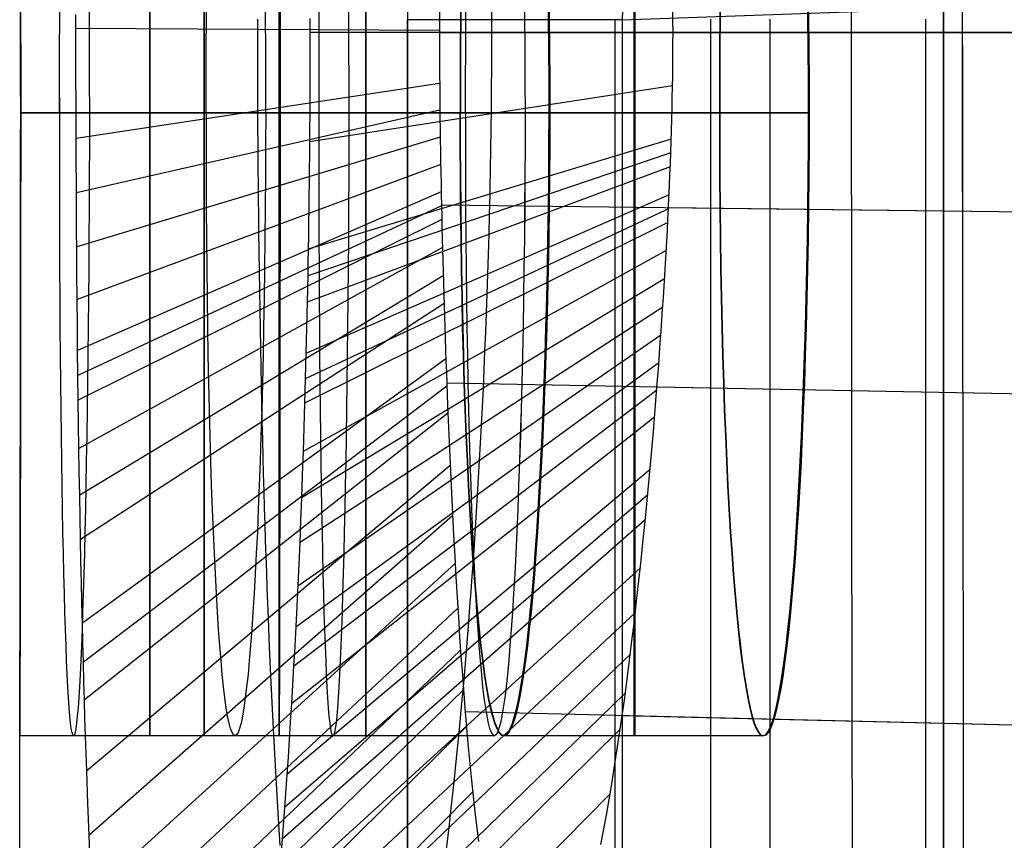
# Model space of a CAD drawing. Extents: x -64 to 57, y 4 to 161.
# Tile 170 of 256: x -64.436 to -63.487, y 146.449 to 147.239. Entities that reach past the tile are written whole.
import ezdxf

# ---------------------------------------------------------------- set-up
doc = ezdxf.new("R2010")
doc.units = 0
doc.layers.add('DEFAULT', color=7, linetype='CONTINUOUS')

msp = doc.modelspace()

# ---------------------------------------------------------------- linework, layer by layer
at = {"layer": 'DEFAULT', "color": 1}
for p, q in [((-64.18629, 146.54979, 48.58748), (-64.18629, 147.74975, 48.58748)), ((-64.03172, 147.24963, 43.77479), (-64.03174, 147.23935, 43.7753)), ((-63.9817, 147.24706, 38.67647), (-63.98168, 147.23712, 38.6762)), ((-63.80671, 147.23765, 38.87091), (-63.80676, 147.24811, 38.87138)), ((-63.5461, 147.23787, 38.86409), (-63.5461, 147.24854, 38.86457)), ((-63.5461, 147.24854, 43.78759), (-63.5461, 147.23787, 43.78808)), ((-64.3821, 147.23109, 44.13761), (-64.38209, 147.24441, 44.13741)), ((-64.20695, 147.23008, 43.95658), (-64.20695, 147.23995, 43.95644)), ((-64.15661, 147.24052, 38.48164), (-64.15661, 147.2272, 38.48151)), ((-64.03174, 147.23935, 43.7753), (-64.03175, 147.22907, 43.77551)), ((-63.98168, 147.23712, 38.6762), (-63.98167, 147.2272, 38.6761)), ((-63.80669, 147.2272, 38.87075), (-63.80671, 147.23765, 38.87091)), ((-63.5461, 147.2272, 38.86393), (-63.5461, 147.23787, 38.86409)), ((-63.5461, 147.23787, 43.78808), (-63.5461, 147.2272, 43.78823)), ((-64.03175, 147.22907, 43.77551), (-64.3821, 147.23109, 44.13761)), ((-64.3821, 147.21778, 44.13756), (-64.3821, 147.23109, 44.13761)), ((-64.20693, 147.22022, 43.95652), (-64.20693, 147.23008, 43.95656)), ((-64.15661, 147.2272, 38.48151), (-64.15663, 147.2139, 38.48163)), ((-63.80669, 147.2272, 38.87075), (-64.15661, 147.2272, 38.48151)), ((-64.03175, 147.22907, 43.77551), (-64.03175, 147.2272, 43.77552)), ((-64.03175, 147.2272, 43.77552), (-63.1742, 147.2272, 43.79797)), ((-64.03175, 147.2272, 43.77552), (-64.03175, 147.21692, 43.77536)), ((-63.1742, 147.2272, 43.79797), (-64.03175, 147.2272, 43.77552)), ((-63.98165, 147.2272, 38.67613), (-63.98166, 147.21732, 38.67622)), ((-63.80671, 147.21674, 38.87091), (-63.80669, 147.2272, 38.87075)), ((-63.1742, 147.2272, 38.85419), (-63.80669, 147.2272, 38.87075)), ((-63.5461, 147.2272, 43.78823), (-63.5461, 147.21654, 43.78808)), ((-63.5461, 147.21654, 38.86409), (-63.5461, 147.2272, 38.86393)), ((-64.38208, 147.20449, 44.13725), (-64.3821, 147.21778, 44.13756)), ((-64.20692, 147.21038, 43.9563), (-64.20693, 147.22022, 43.95652)), ((-64.03175, 147.21692, 43.77536), (-64.03172, 147.20663, 43.7749)), ((-63.98166, 147.21732, 38.67622), (-63.98168, 147.20746, 38.6765)), ((-64.20691, 147.20055, 43.9559), (-64.20692, 147.21038, 43.9563)), ((-64.15663, 147.2139, 38.48163), (-64.15665, 147.20063, 38.48199)), ((-63.98168, 147.20746, 38.6765), (-63.98171, 147.19763, 38.67695)), ((-63.80676, 147.20628, 38.87138), (-63.80671, 147.21674, 38.87091)), ((-63.5461, 147.21654, 43.78808), (-63.5461, 147.20587, 43.78759)), ((-63.5461, 147.20587, 38.86457), (-63.5461, 147.21654, 38.86409)), ((-64.38206, 147.19122, 44.13669), (-64.38208, 147.20449, 44.13725)), ((-64.20689, 147.19073, 43.95531), (-64.20691, 147.20055, 43.9559)), ((-64.15665, 147.20063, 38.48199), (-64.15668, 147.18739, 38.48261)), ((-64.03172, 147.20663, 43.7749), (-64.03168, 147.19633, 43.77413)), ((-63.80686, 147.1958, 38.87217), (-63.80676, 147.20628, 38.87138)), ((-63.5461, 147.20587, 43.78759), (-63.5461, 147.19519, 43.78679)), ((-63.5461, 147.19519, 38.86537), (-63.5461, 147.20587, 38.86457)), ((-64.38203, 147.17797, 44.13588), (-64.38206, 147.19122, 44.13669)), ((-64.20686, 147.18093, 43.95454), (-64.20689, 147.19073, 43.95531)), ((-64.03168, 147.19633, 43.77413), (-64.03163, 147.18602, 43.77305)), ((-63.98171, 147.19763, 38.67695), (-63.98176, 147.18783, 38.67759)), ((-63.80699, 147.18531, 38.87328), (-63.80686, 147.1958, 38.87217)), ((-63.5461, 147.19519, 43.78679), (-63.5461, 147.1845, 43.78567)), ((-63.5461, 147.1845, 38.8665), (-63.5461, 147.19519, 38.86537)), ((-64.20683, 147.17113, 43.95359), (-64.20686, 147.18093, 43.95454)), ((-64.15668, 147.18739, 38.48261), (-64.15672, 147.17419, 38.48347)), ((-64.03163, 147.18602, 43.77305), (-64.03155, 147.17569, 43.77165)), ((-63.98176, 147.18783, 38.67759), (-63.98182, 147.17804, 38.6784)), ((-63.80715, 147.17482, 38.87471), (-63.80699, 147.18531, 38.87328)), ((-63.5461, 147.1845, 43.78567), (-63.5461, 147.1738, 43.78421)), ((-63.5461, 147.1738, 38.86795), (-63.5461, 147.1845, 38.8665)), ((-64.38199, 147.16473, 44.13483), (-64.38203, 147.17797, 44.13588)), ((-64.03158, 147.178, 43.77199), (-64.38184, 147.12516, 44.13021)), ((-64.20679, 147.16135, 43.95245), (-64.20683, 147.17113, 43.95359)), ((-63.80713, 147.1759, 38.87454), (-64.15702, 147.1217, 38.48932)), ((-64.15672, 147.17419, 38.48347), (-64.15678, 147.16102, 38.48457)), ((-64.03155, 147.17569, 43.77165), (-64.03147, 147.16535, 43.76993)), ((-63.98182, 147.17804, 38.6784), (-63.9819, 147.16828, 38.6794)), ((-63.80735, 147.16431, 38.87646), (-63.80715, 147.17482, 38.87471)), ((-63.5461, 147.1738, 43.78421), (-63.5461, 147.16309, 43.78243)), ((-63.5461, 147.16309, 38.86973), (-63.5461, 147.1738, 38.86795)), ((-64.38194, 147.15152, 44.13353), (-64.38199, 147.16473, 44.13483)), ((-64.20675, 147.15158, 43.95114), (-64.20679, 147.16135, 43.95245)), ((-64.15678, 147.16102, 38.48457), (-64.15684, 147.14788, 38.48592)), ((-64.03147, 147.16535, 43.76993), (-64.03137, 147.15499, 43.76789)), ((-63.9819, 147.16828, 38.6794), (-63.98198, 147.15853, 38.68057)), ((-63.80759, 147.15378, 38.87854), (-63.80735, 147.16431, 38.87646)), ((-63.5461, 147.16309, 43.78243), (-63.5461, 147.15237, 43.78032)), ((-63.5461, 147.15237, 38.87185), (-63.5461, 147.16309, 38.86973)), ((-64.38189, 147.13833, 44.13199), (-64.38194, 147.15152, 44.13353)), ((-64.03135, 147.15232, 43.76732), (-64.38164, 147.07267, 44.12067)), ((-64.2067, 147.14181, 43.94964), (-64.20675, 147.15158, 43.95114)), ((-64.03137, 147.15499, 43.76789), (-64.03125, 147.14462, 43.76553)), ((-63.98198, 147.15853, 38.68057), (-63.98208, 147.1488, 38.68192)), ((-63.80785, 147.14324, 38.88095), (-63.80759, 147.15378, 38.87854)), ((-63.5461, 147.15237, 43.78032), (-63.5461, 147.14164, 43.77787)), ((-63.5461, 147.14164, 38.87429), (-63.5461, 147.15237, 38.87185)), ((-64.43532, 147.14977, 47.99241), (-64.18532, 147.14977, 47.99241)), ((-64.18529, 147.14977, 49.19241), (-64.43529, 147.14977, 49.19241)), ((-64.3977, 147.14977, 52.34241), (-64.1477, 147.14977, 52.34241)), ((-64.1191, 147.14977, 53.54241), (-64.3691, 147.14977, 53.54241)), ((-64.25645, 147.14977, 56.69241), (-64.00645, 147.14977, 56.69241)), ((-64.20665, 147.13203, 43.94795), (-64.2067, 147.14181, 43.94964)), ((-63.94922, 147.14977, 57.89241), (-64.19922, 147.14977, 57.89241)), ((-64.15684, 147.14788, 38.48592), (-64.15693, 147.13478, 38.4875)), ((-64.03125, 147.14462, 43.76553), (-64.03112, 147.13422, 43.76285)), ((-63.76199, 147.14977, 36.14241), (-64.01199, 147.14977, 36.14241)), ((-64.01132, 147.14977, 61.04241), (-63.76132, 147.14977, 61.04241)), ((-63.98208, 147.1488, 38.68192), (-63.9822, 147.13908, 38.68346)), ((-63.92611, 147.14977, 34.94241), (-63.67611, 147.14977, 34.94241)), ((-63.67537, 147.14977, 62.24241), (-63.92537, 147.14977, 62.24241)), ((-63.80815, 147.13269, 38.88369), (-63.80785, 147.14324, 38.88095)), ((-63.5461, 147.14164, 43.77787), (-63.5461, 147.13089, 43.7751)), ((-63.5461, 147.13089, 38.87707), (-63.5461, 147.14164, 38.87429)), ((-64.38184, 147.12516, 44.13021), (-64.38189, 147.13833, 44.13199)), ((-64.20659, 147.12226, 43.94608), (-64.20665, 147.13203, 43.94795)), ((-64.15693, 147.13478, 38.4875), (-64.15702, 147.1217, 38.48932)), ((-64.03112, 147.13422, 43.76285), (-64.03097, 147.1238, 43.75984)), ((-63.9822, 147.13908, 38.68346), (-63.98233, 147.12937, 38.68517)), ((-63.80848, 147.12211, 38.88676), (-63.80815, 147.13269, 38.88369)), ((-64.38179, 147.11201, 44.12819), (-64.38184, 147.12516, 44.13021)), ((-64.03102, 147.12627, 43.76058), (-64.38136, 147.02065, 44.10725)), ((-64.20652, 147.11249, 43.94402), (-64.20659, 147.12226, 43.94608)), ((-63.8084, 147.12426, 38.8861), (-64.15832, 147.01831, 38.51239)), ((-64.03097, 147.1238, 43.75984), (-64.03081, 147.11336, 43.7565)), ((-63.98233, 147.12937, 38.68517), (-63.98247, 147.11968, 38.68706)), ((-63.80884, 147.11151, 38.89016), (-63.80848, 147.12211, 38.88676)), ((-63.5461, 147.13089, 43.7751), (-63.5461, 147.12013, 43.77198)), ((-63.5461, 147.12013, 38.88018), (-63.5461, 147.13089, 38.87707)), ((-64.20645, 147.10271, 43.94177), (-64.20652, 147.11249, 43.94402)), ((-64.15702, 147.1217, 38.48932), (-64.15714, 147.10867, 38.49138)), ((-64.03081, 147.11336, 43.7565), (-64.03064, 147.10289, 43.75282)), ((-63.98247, 147.11968, 38.68706), (-63.98262, 147.10999, 38.68913)), ((-63.5461, 147.12013, 43.77198), (-63.5461, 147.10935, 43.76853)), ((-63.5461, 147.10935, 38.88363), (-63.5461, 147.12013, 38.88018)), ((-64.38175, 147.09885, 44.12592), (-64.38179, 147.11201, 44.12819)), ((-63.80885, 147.11108, 38.8903), (-64.15877, 146.99279, 38.52053)), ((-64.15714, 147.10867, 38.49138), (-64.15727, 147.09566, 38.49367)), ((-63.98262, 147.10999, 38.68913), (-63.98279, 147.1003, 38.69139)), ((-63.80923, 147.1009, 38.8939), (-63.80884, 147.11151, 38.89016)), ((-63.5461, 147.10935, 43.76853), (-63.5461, 147.09855, 43.76474)), ((-63.5461, 147.09855, 38.88742), (-63.5461, 147.10935, 38.88363)), ((-64.3817, 147.08571, 44.1234), (-64.38175, 147.09885, 44.12592)), ((-64.0306, 147.10009, 43.75179), (-64.38094, 146.97001, 44.09021)), ((-64.20637, 147.09293, 43.93933), (-64.20645, 147.10271, 43.94177)), ((-63.80937, 147.09771, 38.89505), (-64.15927, 146.96737, 38.52962)), ((-64.15727, 147.09566, 38.49367), (-64.15741, 147.08268, 38.4962)), ((-64.03064, 147.10289, 43.75282), (-64.03046, 147.09239, 43.74881)), ((-63.98279, 147.1003, 38.69139), (-63.98296, 147.09063, 38.69383)), ((-63.80965, 147.09026, 38.89798), (-63.80923, 147.1009, 38.8939)), ((-63.5461, 147.09855, 43.76474), (-63.5461, 147.08773, 43.76061)), ((-63.5461, 147.08773, 38.89156), (-63.5461, 147.09855, 38.88742)), ((-64.38164, 147.07259, 44.12065), (-64.3817, 147.08571, 44.1234)), ((-64.20628, 147.08317, 43.93671), (-64.20637, 147.09293, 43.93933)), ((-64.03046, 147.09239, 43.74881), (-64.03026, 147.08186, 43.74447)), ((-63.98296, 147.09063, 38.69383), (-63.98316, 147.08095, 38.69645)), ((-63.8101, 147.0796, 38.90239), (-63.80965, 147.09026, 38.89798)), ((-63.5461, 147.08773, 43.76061), (-63.5461, 147.0769, 43.75613)), ((-63.5461, 147.0769, 38.89603), (-63.5461, 147.08773, 38.89156)), ((-64.20619, 147.07346, 43.93392), (-64.20628, 147.08317, 43.93671)), ((-64.15741, 147.08268, 38.4962), (-64.15757, 147.06974, 38.49897)), ((-64.03026, 147.08186, 43.74447), (-64.03004, 147.07131, 43.73979)), ((-63.98316, 147.08095, 38.69645), (-63.98336, 147.07128, 38.69925)), ((-63.81057, 147.06891, 38.90716), (-63.8101, 147.0796, 38.90239)), ((-63.5461, 147.0769, 43.75613), (-63.5461, 147.06604, 43.75131)), ((-63.5461, 147.06604, 38.90085), (-63.5461, 147.0769, 38.89603)), ((-64.38158, 147.05951, 44.11766), (-64.38164, 147.07259, 44.12065)), ((-64.03009, 147.07364, 43.74085), (-64.38044, 146.92083, 44.06984)), ((-64.20609, 147.0638, 43.93095), (-64.20619, 147.07346, 43.93392)), ((-63.81053, 147.0709, 38.90617), (-64.1604, 146.91785, 38.55023)), ((-64.15757, 147.06974, 38.49897), (-64.15774, 147.05683, 38.50197)), ((-64.03004, 147.07131, 43.73979), (-64.02982, 147.06072, 43.73476)), ((-63.98336, 147.07128, 38.69925), (-63.98358, 147.06162, 38.70223)), ((-63.81108, 147.0582, 38.91226), (-63.81057, 147.06891, 38.90716)), ((-63.5461, 147.06604, 43.75131), (-63.5461, 147.05516, 43.74614)), ((-63.5461, 147.05516, 38.90602), (-63.5461, 147.06604, 38.90085)), ((-64.38152, 147.04649, 44.11442), (-64.38158, 147.05951, 44.11766)), ((-64.02981, 147.06027, 43.73454), (-64.38015, 146.89676, 44.05845)), ((-64.20599, 147.05418, 43.9278), (-64.20609, 147.0638, 43.93095)), ((-63.81115, 147.05743, 38.91258), (-64.16103, 146.89371, 38.56169)), ((-64.15774, 147.05683, 38.50197), (-64.15792, 147.04395, 38.50521)), ((-63.1742, 147.05087, 43.75489), (-64.02982, 147.06074, 43.73477)), ((-64.02982, 147.06072, 43.73476), (-64.02958, 147.05009, 43.72939)), ((-63.98358, 147.06162, 38.70223), (-63.98381, 147.05193, 38.70542)), ((-63.8116, 147.04746, 38.91772), (-63.81108, 147.0582, 38.91226)), ((-63.1742, 147.05087, 38.89728), (-63.81107, 147.05821, 38.91225)), ((-64.38144, 147.03353, 44.11095), (-64.38152, 147.04649, 44.11442)), ((-64.02951, 147.04696, 43.72773), (-64.37985, 146.87302, 44.04629)), ((-64.20577, 147.03505, 43.921), (-64.20599, 147.05418, 43.9278)), ((-64.02958, 147.05009, 43.72939), (-64.02933, 147.03945, 43.72366)), ((-63.98381, 147.05193, 38.70542), (-63.98431, 147.03255, 38.71235)), ((-63.81216, 147.0367, 38.92353), (-63.8116, 147.04746, 38.91772)), ((-63.5461, 147.05516, 43.74614), (-63.5461, 147.04426, 43.74062)), ((-63.5461, 147.04426, 38.91154), (-63.5461, 147.05516, 38.90602)), ((-63.8118, 147.04405, 38.91948), (-64.16171, 146.86997, 38.5739)), ((-64.15792, 147.04395, 38.50521), (-64.15812, 147.03111, 38.50868)), ((-64.02933, 147.03945, 43.72366), (-64.02907, 147.02878, 43.71758)), ((-63.81273, 147.02592, 38.92969), (-63.81216, 147.0367, 38.92353)), ((-63.5461, 147.04426, 43.74062), (-63.5461, 147.03334, 43.73475)), ((-63.5461, 147.03334, 38.91742), (-63.5461, 147.04426, 38.91154)), ((-64.38136, 147.02065, 44.10725), (-64.38144, 147.03353, 44.11095)), ((-64.20553, 147.01608, 43.91351), (-64.20577, 147.03505, 43.921)), ((-64.15812, 147.03111, 38.50868), (-64.15832, 147.01831, 38.51239)), ((-64.02907, 147.02878, 43.71758), (-64.0288, 147.01809, 43.71115)), ((-63.98431, 147.03255, 38.71235), (-63.98485, 147.01337, 38.71995)), ((-63.5461, 147.03334, 43.73475), (-63.5461, 147.02241, 43.72851)), ((-63.5461, 147.02241, 38.92365), (-63.5461, 147.03334, 38.91742)), ((-64.38126, 147.00785, 44.10332), (-64.38136, 147.02065, 44.10725)), ((-64.02885, 147.02002, 43.71234), (-64.37919, 146.82654, 44.01967)), ((-64.15832, 147.01831, 38.51239), (-64.15854, 147.00555, 38.51634)), ((-64.0288, 147.01809, 43.71115), (-64.02852, 147.00738, 43.70437)), ((-63.81333, 147.01513, 38.93621), (-63.81273, 147.02592, 38.92969)), ((-63.5461, 147.02241, 43.72851), (-63.5461, 147.01147, 43.72192)), ((-63.5461, 147.01147, 38.93024), (-63.5461, 147.02241, 38.92365)), ((-64.20527, 146.99724, 43.90534), (-64.20553, 147.01608, 43.91351)), ((-63.81323, 147.01711, 38.93499), (-64.16316, 146.82365, 38.6005)), ((-63.98485, 147.01337, 38.71995), (-63.98544, 146.99439, 38.72823)), ((-63.81396, 147.00432, 38.94308), (-63.81333, 147.01513, 38.93621)), ((-63.5461, 147.01147, 43.72192), (-63.5461, 147.00052, 43.71498)), ((-63.5461, 147.00052, 38.93718), (-63.5461, 147.01147, 38.93024)), ((-64.38116, 146.99516, 44.09917), (-64.38126, 147.00785, 44.10332)), ((-64.15854, 147.00555, 38.51634), (-64.15876, 146.99286, 38.52051)), ((-64.02852, 147.00738, 43.70437), (-64.02822, 146.99665, 43.69722)), ((-63.8146, 146.99351, 38.95031), (-63.81396, 147.00432, 38.94308)), ((-63.5461, 147.00052, 43.71498), (-63.5461, 146.98957, 43.70768)), ((-63.5461, 146.98957, 38.94449), (-63.5461, 147.00052, 38.93718)), ((-64.38094, 146.97003, 44.09024), (-64.38116, 146.99516, 44.09917)), ((-64.02811, 146.99291, 43.69465), (-64.37845, 146.78166, 43.99033)), ((-64.20498, 146.97852, 43.8965), (-64.20527, 146.99724, 43.90534)), ((-63.81483, 146.98994, 38.95278), (-64.16476, 146.77883, 38.62986)), ((-64.15876, 146.99286, 38.52051), (-64.15926, 146.96767, 38.52953)), ((-64.02822, 146.99665, 43.69722), (-64.02792, 146.98592, 43.68973)), ((-63.98544, 146.99439, 38.72823), (-63.98607, 146.97558, 38.73716)), ((-63.81527, 146.98269, 38.9579), (-63.8146, 146.99351, 38.95031)), ((-63.5461, 146.98957, 43.70768), (-63.5461, 146.97861, 43.70002)), ((-63.5461, 146.97861, 38.95215), (-63.5461, 146.98957, 38.94449)), ((-64.02792, 146.98592, 43.68973), (-64.0276, 146.97517, 43.68187)), ((-63.81596, 146.97186, 38.96585), (-63.81527, 146.98269, 38.9579)), ((-64.20468, 146.95999, 43.88701), (-64.20498, 146.97852, 43.8965)), ((-64.0276, 146.97517, 43.68187), (-64.02727, 146.96442, 43.67366)), ((-63.98607, 146.97558, 38.73716), (-63.98674, 146.95701, 38.74671)), ((-63.81667, 146.96104, 38.97415), (-63.81596, 146.97186, 38.96585)), ((-63.5461, 146.97861, 43.70002), (-63.5461, 146.96766, 43.692)), ((-63.5461, 146.96766, 38.96016), (-63.5461, 146.97861, 38.95215)), ((-64.3807, 146.94527, 44.08047), (-64.38094, 146.97003, 44.09024)), ((-64.02732, 146.96596, 43.67485), (-64.37765, 146.73876, 43.95876)), ((-63.81657, 146.96262, 38.97291), (-64.16651, 146.73546, 38.66184)), ((-64.15926, 146.96767, 38.52953), (-64.1598, 146.94277, 38.5394)), ((-64.02727, 146.96442, 43.67366), (-64.02693, 146.95367, 43.66509)), ((-63.8174, 146.95021, 38.98281), (-63.81667, 146.96104, 38.97415)), ((-63.5461, 146.96766, 43.692), (-63.5461, 146.9567, 43.68362)), ((-63.5461, 146.9567, 38.96854), (-63.5461, 146.96766, 38.96016)), ((-64.20436, 146.94159, 43.87685), (-64.20468, 146.95999, 43.88701)), ((-64.02693, 146.95367, 43.66509), (-64.02659, 146.94292, 43.65616)), ((-63.98674, 146.95701, 38.74671), (-63.98745, 146.93862, 38.7569)), ((-63.5461, 146.9567, 43.68362), (-63.5461, 146.94576, 43.67489)), ((-63.5461, 146.94576, 38.97728), (-63.5461, 146.9567, 38.96854)), ((-64.38044, 146.92086, 44.06988), (-64.3807, 146.94527, 44.08047)), ((-64.1598, 146.94277, 38.5394), (-64.1604, 146.91819, 38.5501)), ((-64.02659, 146.94292, 43.65616), (-64.02623, 146.93217, 43.64688)), ((-63.81814, 146.93939, 38.99183), (-63.8174, 146.95021, 38.98281)), ((-63.5461, 146.94576, 43.67489), (-63.5461, 146.93482, 43.66579)), ((-63.5461, 146.93482, 38.98637), (-63.5461, 146.94576, 38.97728)), ((-64.20402, 146.92328, 43.86601), (-64.20436, 146.94159, 43.87685)), ((-63.81841, 146.93555, 38.99512), (-64.16836, 146.69399, 38.69589)), ((-64.02623, 146.93217, 43.64688), (-64.02586, 146.92142, 43.63723)), ((-63.98745, 146.93862, 38.7569), (-63.9882, 146.92038, 38.76774)), ((-63.81891, 146.92858, 39.00121), (-63.81814, 146.93939, 38.99183)), ((-63.5461, 146.93482, 43.66579), (-63.5461, 146.92389, 43.65634)), ((-63.5461, 146.92389, 38.99582), (-63.5461, 146.93482, 38.98637)), ((-64.20366, 146.90515, 43.85453), (-64.20402, 146.92328, 43.86601)), ((-63.81969, 146.91778, 39.01095), (-63.81891, 146.92858, 39.00121)), ((-63.5461, 146.92389, 43.65634), (-63.5461, 146.91297, 43.64653)), ((-63.5461, 146.91297, 39.00564), (-63.5461, 146.92389, 38.99582)), ((-64.38015, 146.89679, 44.05849), (-64.38044, 146.92086, 44.06988)), ((-64.1604, 146.91819, 38.5501), (-64.16103, 146.89396, 38.5616)), ((-64.02586, 146.92142, 43.63723), (-64.02548, 146.91069, 43.62722)), ((-63.9882, 146.92038, 38.76774), (-63.98898, 146.9023, 38.77921)), ((-63.82049, 146.907, 39.02105), (-63.81969, 146.91778, 39.01095)), ((-64.02555, 146.91268, 43.6291), (-64.37589, 146.65831, 43.88959)), ((-64.20328, 146.88728, 43.84249), (-64.20366, 146.90515, 43.85453)), ((-63.82035, 146.90885, 39.01929), (-64.1703, 146.65442, 38.73173)), ((-64.02548, 146.91069, 43.62722), (-64.02509, 146.89996, 43.61684)), ((-63.82131, 146.89623, 39.03151), (-63.82049, 146.907, 39.02105)), ((-63.5461, 146.91297, 43.64653), (-63.5461, 146.90208, 43.63635)), ((-63.5461, 146.90208, 39.01581), (-63.5461, 146.91297, 39.00564)), ((-64.37985, 146.87305, 44.04631), (-64.38015, 146.89679, 44.05849)), ((-64.02509, 146.89996, 43.61684), (-64.02469, 146.88925, 43.60611)), ((-63.98898, 146.9023, 38.77921), (-63.9898, 146.88438, 38.79132)), ((-63.82215, 146.88548, 39.04234), (-63.82131, 146.89623, 39.03151)), ((-63.5461, 146.90208, 43.63635), (-63.5461, 146.8912, 43.62581)), ((-63.5461, 146.8912, 39.02635), (-63.5461, 146.90208, 39.01581)), ((-64.02459, 146.88646, 43.60324), (-64.37493, 146.62054, 43.85225)), ((-64.20289, 146.86969, 43.82991), (-64.20328, 146.88728, 43.84249)), ((-64.16103, 146.89396, 38.5616), (-64.1617, 146.87011, 38.57385)), ((-63.1742, 146.87338, 43.62173), (-64.02469, 146.8893, 43.60615)), ((-64.02469, 146.88925, 43.60611), (-64.02387, 146.8679, 43.58354)), ((-63.82386, 146.86405, 39.06508), (-63.82215, 146.88548, 39.04234)), ((-63.1742, 146.87338, 39.03044), (-63.82214, 146.88551, 39.04231)), ((-63.5461, 146.8912, 43.62581), (-63.5461, 146.88034, 43.61492)), ((-63.5461, 146.88034, 39.03725), (-63.5461, 146.8912, 39.02635)), ((-63.82237, 146.88257, 39.04533), (-64.17232, 146.61661, 38.76922)), ((-63.9898, 146.88438, 38.79132), (-63.99065, 146.86661, 38.80405)), ((-63.5461, 146.88034, 43.61492), (-63.5461, 146.85872, 43.59203)), ((-63.5461, 146.85872, 39.06013), (-63.5461, 146.88034, 39.03725)), ((-64.37953, 146.84964, 44.03337), (-64.37985, 146.87305, 44.04631)), ((-64.20249, 146.85236, 43.81681), (-64.20289, 146.86969, 43.82991)), ((-64.1617, 146.87011, 38.57385), (-64.16242, 146.84666, 38.58683)), ((-64.02387, 146.8679, 43.58354), (-64.023, 146.84667, 43.55952)), ((-63.99065, 146.86661, 38.80405), (-63.99154, 146.84904, 38.81737)), ((-64.02358, 146.86064, 43.5755), (-64.37391, 146.58428, 43.81322)), ((-63.82446, 146.85679, 39.07314), (-64.17442, 146.58046, 38.80826)), ((-63.82563, 146.84276, 39.08926), (-63.82386, 146.86405, 39.06508)), ((-63.5461, 146.85872, 43.59203), (-63.5461, 146.83723, 43.56771)), ((-63.5461, 146.83723, 39.08445), (-63.5461, 146.85872, 39.06013)), ((-64.37919, 146.82654, 44.01967), (-64.37953, 146.84964, 44.03337)), ((-64.20207, 146.83527, 43.80319), (-64.20249, 146.85236, 43.81681)), ((-63.99154, 146.84904, 38.81737), (-63.99245, 146.83175, 38.8312)), ((-64.16242, 146.84666, 38.58683), (-64.16316, 146.82365, 38.6005)), ((-64.023, 146.84667, 43.55952), (-64.02211, 146.82557, 43.53409)), ((-63.82746, 146.82161, 39.11486), (-63.82563, 146.84276, 39.08926)), ((-64.20163, 146.81844, 43.78906), (-64.20207, 146.83527, 43.80319)), ((-63.99245, 146.83175, 38.8312), (-63.99339, 146.81476, 38.84551)), ((-63.5461, 146.83723, 43.56771), (-63.5461, 146.8159, 43.54197)), ((-63.5461, 146.8159, 39.11019), (-63.5461, 146.83723, 39.08445)), ((-64.37883, 146.80386, 44.00531), (-64.37919, 146.82654, 44.01967)), ((-64.20118, 146.80185, 43.77445), (-64.20163, 146.81844, 43.78906)), ((-64.16316, 146.82365, 38.6005), (-64.16394, 146.80109, 38.61482)), ((-64.02211, 146.82557, 43.53409), (-64.02117, 146.80462, 43.50724)), ((-63.82934, 146.80064, 39.14186), (-63.82746, 146.82161, 39.11486)), ((-64.0214, 146.80995, 43.51422), (-64.37173, 146.51617, 43.73075)), ((-63.99339, 146.81476, 38.84551), (-63.99435, 146.79806, 38.86028)), ((-63.5461, 146.8159, 43.54197), (-63.5461, 146.79475, 43.51484)), ((-63.5461, 146.79475, 39.13733), (-63.5461, 146.8159, 39.11019)), ((-64.37845, 146.78168, 43.99036), (-64.37883, 146.80386, 44.00531)), ((-64.20072, 146.78549, 43.75934), (-64.20118, 146.80185, 43.77445)), ((-63.82884, 146.80631, 39.13439), (-64.17881, 146.51265, 38.89057)), ((-64.16394, 146.80109, 38.61482), (-64.16476, 146.77897, 38.62976)), ((-64.02117, 146.80462, 43.50724), (-64.0202, 146.78386, 43.47902)), ((-63.83128, 146.77985, 39.17023), (-63.82934, 146.80064, 39.14186)), ((-63.99435, 146.79806, 38.86028), (-63.99533, 146.78163, 38.87551)), ((-63.5461, 146.79475, 43.51484), (-63.5461, 146.7738, 43.48633)), ((-63.5461, 146.7738, 39.16584), (-63.5461, 146.79475, 39.13733)), ((-64.37806, 146.75999, 43.97485), (-64.37845, 146.78168, 43.99036)), ((-64.20025, 146.76937, 43.74377), (-64.20072, 146.78549, 43.75934)), ((-63.83111, 146.78171, 39.16763), (-64.18109, 146.4808, 38.93364)), ((-64.0202, 146.78386, 43.47902), (-64.01919, 146.76328, 43.44943)), ((-63.99533, 146.78163, 38.87551), (-63.99633, 146.76547, 38.89118)), ((-64.16476, 146.77897, 38.62976), (-64.1656, 146.75727, 38.6453)), ((-63.83327, 146.75926, 39.19997), (-63.83128, 146.77985, 39.17023)), ((-63.5461, 146.7738, 43.48633), (-63.5461, 146.75306, 43.45646)), ((-63.5461, 146.75306, 39.1957), (-63.5461, 146.7738, 39.16584)), ((-64.01908, 146.7616, 43.44694), (-64.36942, 146.45421, 43.64438)), ((-64.19976, 146.7535, 43.72775), (-64.20025, 146.76937, 43.74377)), ((-64.01919, 146.76328, 43.44943), (-64.01814, 146.74292, 43.4185)), ((-63.99633, 146.76547, 38.89118), (-63.99735, 146.74959, 38.90727)), ((-64.37766, 146.73877, 43.95879), (-64.37806, 146.75999, 43.97485)), ((-64.19926, 146.73787, 43.71129), (-64.19976, 146.7535, 43.72775)), ((-63.83344, 146.75763, 39.20241), (-64.18342, 146.45026, 38.9778)), ((-64.1656, 146.75727, 38.6453), (-64.16648, 146.736, 38.66141)), ((-63.83531, 146.7389, 39.23104), (-63.83327, 146.75926, 39.19997)), ((-63.5461, 146.75306, 43.45646), (-63.5461, 146.73255, 43.42526)), ((-63.5461, 146.73255, 39.2269), (-63.5461, 146.75306, 39.1957)), ((-64.01814, 146.74292, 43.4185), (-64.01705, 146.7228, 43.38625)), ((-63.99735, 146.74959, 38.90727), (-63.99838, 146.73399, 38.92377)), ((-64.37723, 146.718, 43.94222), (-64.37766, 146.73877, 43.95879)), ((-64.19874, 146.72246, 43.69436), (-64.19926, 146.73787, 43.71129)), ((-64.16648, 146.736, 38.66141), (-64.16739, 146.71514, 38.67807)), ((-63.99838, 146.73399, 38.92377), (-63.99944, 146.71862, 38.9407)), ((-63.8374, 146.71879, 39.26343), (-63.83531, 146.7389, 39.23104)), ((-63.5461, 146.73255, 43.42526), (-63.5461, 146.71229, 43.39275)), ((-63.5461, 146.71229, 39.25941), (-63.5461, 146.73255, 39.2269)), ((-64.3768, 146.69769, 43.92515), (-64.37723, 146.718, 43.94222)), ((-64.01664, 146.71582, 43.37467), (-64.36697, 146.39763, 43.55489)), ((-64.19822, 146.70725, 43.67698), (-64.19874, 146.72246, 43.69436)), ((-64.16739, 146.71514, 38.67807), (-64.16832, 146.69471, 38.69525)), ((-64.01705, 146.7228, 43.38625), (-64.01592, 146.70293, 43.3527)), ((-63.99944, 146.71862, 38.9407), (-64.00051, 146.7035, 38.95805)), ((-63.83954, 146.69895, 39.29711), (-63.8374, 146.71879, 39.26343)), ((-64.19768, 146.69226, 43.65916), (-64.19822, 146.70725, 43.67698)), ((-63.83816, 146.71166, 39.27533), (-64.18815, 146.39343, 39.06804)), ((-63.5461, 146.71229, 43.39275), (-63.5461, 146.69231, 43.35895)), ((-63.5461, 146.69231, 39.29322), (-63.5461, 146.71229, 39.25941)), ((-64.37635, 146.67779, 43.9076), (-64.3768, 146.69769, 43.92515)), ((-64.01592, 146.70293, 43.3527), (-64.01476, 146.68334, 43.31787)), ((-64.00051, 146.7035, 38.95805), (-64.0016, 146.6886, 38.9758)), ((-63.84172, 146.67938, 39.33206), (-63.83954, 146.69895, 39.29711)), ((-64.19713, 146.67752, 43.64098), (-64.19768, 146.69226, 43.65916)), ((-64.16832, 146.69471, 38.69525), (-64.16928, 146.6747, 38.71293)), ((-64.0016, 146.6886, 38.9758), (-64.00271, 146.67393, 38.99395)), ((-63.5461, 146.69231, 43.35895), (-63.5461, 146.67261, 43.32387)), ((-63.5461, 146.67261, 39.32829), (-63.5461, 146.69231, 39.29322)), ((-64.37589, 146.65831, 43.88959), (-64.37635, 146.67779, 43.9076)), ((-64.19657, 146.66306, 43.62249), (-64.19713, 146.67752, 43.64098)), ((-64.01476, 146.68334, 43.31787), (-64.01355, 146.66404, 43.28179)), ((-63.84395, 146.66012, 39.36827), (-63.84172, 146.67938, 39.33206)), ((-64.01409, 146.67266, 43.29813), (-64.36441, 146.34571, 43.46266)), ((-63.84295, 146.66862, 39.35207), (-64.19295, 146.34166, 39.16044)), ((-64.16928, 146.6747, 38.71293), (-64.17026, 146.65509, 38.73109)), ((-64.00271, 146.67393, 38.99395), (-64.00382, 146.65948, 39.01248)), ((-63.5461, 146.67261, 43.32387), (-63.5461, 146.65322, 43.28755)), ((-63.5461, 146.65322, 39.36461), (-63.5461, 146.67261, 39.32829)), ((-64.37541, 146.63922, 43.87112), (-64.37589, 146.65831, 43.88959)), ((-64.19543, 146.63497, 43.58463), (-64.19657, 146.66306, 43.62249)), ((-64.01355, 146.66404, 43.28179), (-64.01231, 146.64505, 43.24446)), ((-64.00382, 146.65948, 39.01248), (-64.0061, 146.63125, 39.05063)), ((-63.84622, 146.64118, 39.4057), (-63.84395, 146.66012, 39.36827)), ((-64.17026, 146.65509, 38.73109), (-64.17127, 146.63589, 38.7497)), ((-63.5461, 146.65322, 43.28755), (-63.5461, 146.63416, 43.25)), ((-63.5461, 146.63416, 39.40217), (-63.5461, 146.65322, 39.36461)), ((-64.37492, 146.6205, 43.85219), (-64.37541, 146.63922, 43.87112)), ((-64.01231, 146.64505, 43.24446), (-64.01102, 146.6264, 43.20593)), ((-63.84853, 146.62259, 39.44435), (-63.84622, 146.64118, 39.4057)), ((-64.01142, 146.6321, 43.2179), (-64.36173, 146.29796, 43.368)), ((-64.19425, 146.60791, 43.54566), (-64.19543, 146.63497, 43.58463)), ((-64.17127, 146.63589, 38.7497), (-64.17229, 146.6171, 38.76873)), ((-64.0061, 146.63125, 39.05063), (-64.00843, 146.60394, 39.0901)), ((-63.5461, 146.63416, 43.25), (-63.5461, 146.61544, 43.21124)), ((-63.5461, 146.61544, 39.44093), (-63.5461, 146.63416, 39.40217)), ((-64.37442, 146.60215, 43.83284), (-64.37492, 146.6205, 43.85219)), ((-63.84779, 146.62841, 39.43203), (-64.1978, 146.2943, 39.25474)), ((-64.01102, 146.6264, 43.20593), (-64.00969, 146.60811, 43.16619)), ((-63.85088, 146.60435, 39.48419), (-63.84853, 146.62259, 39.44435)), ((-64.17229, 146.6171, 38.76873), (-64.17334, 146.59871, 38.78817)), ((-63.5461, 146.61544, 43.21124), (-63.5461, 146.59708, 43.17129)), ((-63.5461, 146.59708, 39.48088), (-63.5461, 146.61544, 39.44093)), ((-64.3739, 146.58418, 43.81308), (-64.37442, 146.60215, 43.83284)), ((-64.19304, 146.58184, 43.50569), (-64.19425, 146.60791, 43.54566)), ((-64.00843, 146.60394, 39.0901), (-64.01078, 146.57772, 39.13049)), ((-64.00969, 146.60811, 43.16619), (-64.00833, 146.59019, 43.12529)), ((-63.85328, 146.58649, 39.52519), (-63.85088, 146.60435, 39.48419)), ((-64.00863, 146.59412, 43.13443), (-64.35894, 146.25397, 43.27114)), ((-63.85267, 146.59094, 39.51478), (-64.20268, 146.25089, 39.35074)), ((-64.17334, 146.59871, 38.78817), (-64.1744, 146.58072, 38.80799)), ((-63.5461, 146.59708, 43.17129), (-63.5461, 146.57911, 43.13017)), ((-63.5461, 146.57911, 39.52199), (-63.5461, 146.59708, 39.48088)), ((-64.37338, 146.5666, 43.79297), (-64.3739, 146.58418, 43.81308)), ((-64.19181, 146.55673, 43.46478), (-64.19304, 146.58184, 43.50569)), ((-64.00833, 146.59019, 43.12529), (-64.00692, 146.57267, 43.08323)), ((-63.85571, 146.56904, 39.56735), (-63.85328, 146.58649, 39.52519)), ((-64.1744, 146.58072, 38.80799), (-64.17548, 146.56312, 38.82816)), ((-64.01078, 146.57772, 39.13049), (-64.01316, 146.55255, 39.17168)), ((-63.1742, 146.55252, 43.09157), (-64.00692, 146.57273, 43.08338)), ((-64.00692, 146.57267, 43.08323), (-64.00398, 146.53885, 42.99578)), ((-63.5461, 146.57911, 43.13017), (-63.5461, 146.56154, 43.08791)), ((-63.5461, 146.56154, 39.56425), (-63.5461, 146.57911, 39.52199)), ((-64.37284, 146.5494, 43.77252), (-64.37338, 146.5666, 43.79297)), ((-64.17548, 146.56312, 38.82816), (-64.17658, 146.54591, 38.84867)), ((-63.86067, 146.53537, 39.65497), (-63.85571, 146.56904, 39.56735)), ((-63.1742, 146.55252, 39.56059), (-63.8557, 146.56906, 39.5673)), ((-64.00574, 146.55874, 43.04825), (-64.35604, 146.21357, 43.17253)), ((-63.85757, 146.55609, 39.60002), (-64.20759, 146.21105, 39.44827)), ((-64.19054, 146.53252, 43.423), (-64.19181, 146.55673, 43.46478)), ((-63.5461, 146.56154, 43.08791), (-63.5461, 146.52766, 43.00007)), ((-63.5461, 146.52766, 39.65209), (-63.5461, 146.56154, 39.56425)), ((-64.43629, 143.36975, 48.58748), (-64.43629, 146.54979, 48.58748)), ((-64.18629, 146.54977, 48.59241), (-64.43629, 146.54977, 48.59241)), ((-64.13439, 146.54977, 52.94241), (-64.38439, 146.54977, 52.94241)), ((-64.37229, 146.53259, 43.75177), (-64.37284, 146.5494, 43.77252)), ((-63.97882, 146.54977, 57.29241), (-64.22882, 146.54977, 57.29241)), ((-64.17658, 146.54591, 38.84867), (-64.17769, 146.52909, 38.86947)), ((-64.01316, 146.55255, 39.17168), (-64.01555, 146.52837, 39.21362)), ((-63.72004, 146.54977, 35.54241), (-63.97004, 146.54977, 35.54241)), ((-63.71934, 146.54977, 61.64241), (-63.96934, 146.54977, 61.64241)), ((-64.00398, 146.53885, 42.99578), (-64.00087, 146.50675, 42.90411)), ((-63.86574, 146.50344, 39.7468), (-63.86067, 146.53537, 39.65497)), ((-64.37173, 146.51617, 43.73075), (-64.37229, 146.53259, 43.75177)), ((-64.18925, 146.50919, 43.3804), (-64.19054, 146.53252, 43.423)), ((-64.17769, 146.52909, 38.86947), (-64.17881, 146.51265, 38.89057)), ((-64.01555, 146.52837, 39.21362), (-64.01795, 146.50514, 39.25625)), ((-63.5461, 146.52766, 43.00007), (-63.5461, 146.49551, 42.90804)), ((-63.5461, 146.49551, 39.74413), (-63.5461, 146.52766, 39.65209)), ((-64.37059, 146.48447, 43.68801), (-64.37173, 146.51617, 43.73075)), ((-64.18792, 146.4867, 43.33703), (-64.18925, 146.50919, 43.3804)), ((-64.17881, 146.51265, 38.89057), (-64.18109, 146.48083, 38.93361)), ((-64.00087, 146.50675, 42.90411), (-63.9976, 146.47644, 42.80847)), ((-64.01795, 146.50514, 39.25625), (-64.02037, 146.48281, 39.29952)), ((-63.87093, 146.47331, 39.84258), (-63.86574, 146.50344, 39.7468)), ((-63.99972, 146.49565, 42.87019), (-64.35001, 146.14293, 42.97278)), ((-63.86742, 146.49345, 39.7775), (-64.21746, 146.14084, 39.6474)), ((-64.18657, 146.46503, 43.29295), (-64.18792, 146.4867, 43.33703)), ((-63.5461, 146.49551, 42.90804), (-63.5461, 146.46517, 42.81205)), ((-63.5461, 146.46517, 39.84011), (-63.5461, 146.49551, 39.74413)), ((-64.36942, 146.45421, 43.6444), (-64.37059, 146.48447, 43.68801)), ((-64.18109, 146.48083, 38.93361), (-64.18342, 146.45034, 38.97768)), ((-64.02037, 146.48281, 39.29952), (-64.0228, 146.46135, 39.34339)), ((-63.9976, 146.47644, 42.80847), (-63.99417, 146.448, 42.70912)), ((-63.8762, 146.44506, 39.94205), (-63.87093, 146.47331, 39.84258)), ((-64.18519, 146.44415, 43.2482), (-64.18657, 146.46503, 43.29295)), ((-64.0228, 146.46135, 39.34339), (-64.02523, 146.44073, 39.38781)), ((-63.5461, 146.46517, 42.81205), (-63.5461, 146.43672, 42.71238)), ((-63.5461, 146.43672, 39.93978), (-63.5461, 146.46517, 39.84011)), ((-64.36821, 146.4253, 43.60001), (-64.36942, 146.45421, 43.6444)), ((-64.18342, 146.45034, 38.97768), (-64.18577, 146.42121, 39.02257))]:
    msp.add_line(p, q, dxfattribs=at)
at = {"layer": 'DEFAULT', "color": 254}
for p, q in [((-63.8556, 147.23944, 50.4841), (-62.06398, 147.30198, 50.54667)), ((-64.06258, 143.52905, 50.68398), (-64.06258, 147.23944, 50.68398)), ((-64.06257, 147.23944, 50.68623), (-64.06257, 143.52905, 50.68623)), ((-63.86258, 143.52905, 50.48398), (-63.86258, 147.23944, 50.48398)), ((-63.8556, 147.23944, 50.4841), (-63.8556, 143.52905, 50.4841)), ((-63.77013, 132.43882, 38.10951), (-63.77013, 147.23999, 38.10952)), ((-63.71349, 147.23999, 38.26086), (-63.71349, 132.43882, 38.26084)), ((-63.56348, 147.23999, 38.32094), (-63.56348, 132.43882, 38.32092))]:
    msp.add_line(p, q, dxfattribs=at)
at = {"layer": 'DEFAULT', "color": 1, "extrusion": (0.995938, -2.13712e-05, 0.090043)}
msp.add_arc((140.14998, 523.95095, -60.46132), 487.18558, 265.3720238, 271.1649658, dxfattribs=at)
at = {"layer": 'DEFAULT', "color": 1, "extrusion": (0.995947, -2.45933e-05, -0.089937)}
msp.add_arc((140.44569, -437.03616, -69.20535), 497.05047, 88.8922756, 94.5701507, dxfattribs=at)
at = {"layer": 'DEFAULT', "color": 1, "extrusion": (0.996074, -2.21132e-05, 0.088527)}
msp.add_arc((140.15047, 523.66084, -60.60063), 486.71389, 265.3700389, 271.165401, dxfattribs=at)
at = {"layer": 'DEFAULT', "color": 1, "extrusion": (0.996081, -2.45895e-05, -0.088445)}
msp.add_arc((140.44562, -436.71156, -69.19871), 496.55576, 88.8917747, 94.572177, dxfattribs=at)
at = {"layer": 'DEFAULT', "color": 1, "extrusion": (0.999999, 0.000827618, -0.00083488)}
for centre in [(147.20305, 48.53869, -64.35453), (147.20284, 48.5389, -64.10453)]:
    msp.add_arc(centre, 0.6, 359.52954, 89.99999, dxfattribs=at)
at = {"layer": 'DEFAULT', "color": 1, "extrusion": (0.999999, 0.00083293, -0.000829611)}
msp.add_arc((147.20339, 48.53903, -64.35349), 0.6, 359.52955, 89.99998, dxfattribs=at)
at = {"layer": 'DEFAULT', "color": 1, "extrusion": (0.999999, 0.000814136, 0.000807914)}
for centre in [(147.20218, 48.64435, -64.27671), (147.20198, 48.64415, -64.02671)]:
    msp.add_arc(centre, 0.6, 270.00001, 359.52945, dxfattribs=at)
at = {"layer": 'DEFAULT', "color": 1, "extrusion": (0.999999, 0.000813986, 0.000808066)}
msp.add_arc((147.20217, 48.64436, -64.27672), 0.6, 270.00002, 359.52943, dxfattribs=at)
at = {"layer": 'DEFAULT', "color": 1, "extrusion": (0.999715, 0.001643, -0.023833)}
for centre, start, end in [((147.25519, 51.39866, -65.38509), 270.01844, 89.98604), ((147.25519, 51.39866, -65.3851), 270.01845, 89.98604), ((147.25478, 51.40462, -65.13517), 270.01846, 89.98603), ((147.25478, 51.40462, -65.13517), 270.01844, 89.98604)]:
    msp.add_arc(centre, 0.60017, start, end, dxfattribs=at)
at = {"layer": 'DEFAULT', "color": 1, "extrusion": (1, 0, 0)}
for centre, start, end in [((147.14977, 48.59241, -64.31079), 270, 90), ((147.14977, 52.94241, -64.2584), 270, 90), ((147.14977, 57.29241, -64.10283), 270, 90), ((147.14977, 35.54241, -63.84405), 270, 90), ((147.14977, 61.64241, -63.84334), 270, 90), ((147.14977, 48.59241, -64.31079), 90, 270), ((147.14977, 52.94241, -64.2584), 90, 270), ((147.14977, 57.29241, -64.10283), 90, 270), ((147.14977, 35.54241, -63.84405), 90, 270), ((147.14977, 61.64241, -63.84334), 90, 270)]:
    msp.add_arc(centre, 0.6, start, end, dxfattribs=at)
at = {"layer": 'DEFAULT', "color": 1, "extrusion": (0.998863, 0.001646, -0.047639)}
for centre, start, end in [((147.2547, 54.17914, -66.64206), 270.06951, 89.93948), ((147.2547, 54.17914, -66.64206), 270.06951, 89.93949), ((147.25428, 54.19105, -66.39234), 270.06953, 89.93946), ((147.25428, 54.19105, -66.39234), 270.06951, 89.93948)]:
    msp.add_arc(centre, 0.60068, start, end, dxfattribs=at)
at = {"layer": 'DEFAULT', "color": 1, "extrusion": (0.999999, 0.000830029, -0.000832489)}
msp.add_arc((147.20299, 48.53906, -64.10406), 0.6, 359.52954, 89.99999, dxfattribs=at)
at = {"layer": 'DEFAULT', "color": 1, "extrusion": (0.999999, 0.000813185, 0.000808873)}
msp.add_arc((147.20191, 48.64421, -64.0268), 0.6, 270.00002, 359.52944, dxfattribs=at)
at = {"layer": 'DEFAULT', "color": 1, "extrusion": (0.997447, 0.00165, 0.071391)}
for centre, start, end in [((147.25386, 40.00116, -61.02549), 270.13954, 89.84693), ((147.25386, 40.00116, -61.02549), 270.13956, 89.84691), ((147.25345, 39.98332, -60.77613), 270.13953, 89.84693), ((147.25345, 39.98332, -60.77613), 270.13954, 89.84693)]:
    msp.add_arc(centre, 0.60154, start, end, dxfattribs=at)
at = {"layer": 'DEFAULT', "color": 1, "extrusion": (0.997443, 0.00165, -0.071445)}
for centre, start, end in [((147.25386, 56.93205, -67.96602), 270.1533, 89.86025), ((147.25386, 56.93205, -67.96602), 270.15329, 89.86025), ((147.25345, 56.94991, -67.71665), 270.15332, 89.86022), ((147.25345, 56.94991, -67.71665), 270.1533, 89.86025)]:
    msp.add_arc(centre, 0.60154, start, end, dxfattribs=at)
at = {"layer": 'DEFAULT', "color": 254, "extrusion": (0.999954, 0.000548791, -0.009593)}
msp.add_arc((147.27439, 49.67029, -64.46506), 0.3998, 359.93842, 89.97412, dxfattribs=at)
at = {"layer": 'DEFAULT', "color": 254, "extrusion": (0.99799, -0.033557, -0.053756)}
msp.add_arc((145.01067, 46.51525, -71.38205), 0.19916, 359.68856, 90.09415, dxfattribs=at)
at = {"layer": 'DEFAULT', "color": 254, "extrusion": (1.06581e-13, 1, 6.97719e-14)}
msp.add_arc((63.86258, 50.68398, 147.23944), 0.2, 268, 0, dxfattribs=at)
at = {"layer": 'DEFAULT', "color": 254, "extrusion": (1.34961e-08, 1, -8.84837e-11)}
msp.add_arc((63.86258, 50.68398, 147.23944), 0.2, 0, 0.64391, dxfattribs=at)
at = {"layer": 'DEFAULT', "color": 1, "extrusion": (0.999999, -0.000814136, 0.000807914)}
msp.add_arc((147.09726, 48.64455, -64.51631), 0.6, 180.47055, 269.99999, dxfattribs=at)
at = {"layer": 'DEFAULT', "color": 1, "extrusion": (0.999999, -0.000827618, -0.00083488)}
for centre in [(147.09639, 48.53849, -64.5981), (147.0966, 48.5387, -64.3481)]:
    msp.add_arc(centre, 0.6, 90.00001, 180.47046, dxfattribs=at)
at = {"layer": 'DEFAULT', "color": 1, "extrusion": (0.999999, -0.00081387, 0.000808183)}
msp.add_arc((147.09728, 48.64456, -64.51625), 0.6, 180.47056, 269.99998, dxfattribs=at)
at = {"layer": 'DEFAULT', "color": 1, "extrusion": (0.999999, -0.000832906, -0.000829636)}
msp.add_arc((147.09605, 48.53883, -64.59862), 0.6, 90.00002, 180.47044, dxfattribs=at)
at = {"layer": 'DEFAULT', "color": 1, "extrusion": (0.999715, -0.001643, -0.023833)}
for centre, start, end in [((147.04395, 51.38713, -65.86855), 90.01396, 269.98156), ((147.04395, 51.38713, -65.86855), 90.01397, 269.98154), ((147.04436, 51.39309, -65.61862), 90.01396, 269.98155), ((147.04436, 51.39309, -65.61862), 90.01396, 269.98156)]:
    msp.add_arc(centre, 0.60017, start, end, dxfattribs=at)
at = {"layer": 'DEFAULT', "color": 1, "extrusion": (0.998863, -0.001646, -0.047639)}
for centre, start, end in [((147.04444, 54.15604, -67.12633), 90.06052, 269.93049), ((147.04444, 54.15604, -67.12633), 90.06054, 269.93047), ((147.04485, 54.16795, -66.87661), 90.06051, 269.93049), ((147.04485, 54.16795, -66.87662), 90.06052, 269.93049)]:
    msp.add_arc(centre, 0.60068, start, end, dxfattribs=at)
at = {"layer": 'DEFAULT', "color": 1, "extrusion": (0.999999, -0.000811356, 0.000810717)}
msp.add_arc((147.09764, 48.64452, -64.26576), 0.6, 180.47055, 269.99999, dxfattribs=at)
at = {"layer": 'DEFAULT', "color": 1, "extrusion": (0.999999, -0.000827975, -0.000834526)}
msp.add_arc((147.09658, 48.53872, -64.34813), 0.6, 90.00002, 180.47045, dxfattribs=at)
at = {"layer": 'DEFAULT', "color": 1, "extrusion": (0, 1, 0)}
for centre, start, end in [((-118.54201, 48.58756, 147.14977), 359.8133839, 359.9999736), ((-118.54201, 48.58739, 147.14977), 0.0000265, 0.1897061), ((-118.54201, 48.58739, 147.1498), 1.1774939, 1.5538702), ((-118.54201, 48.58739, 147.1498), 2.5422191, 2.9189161), ((-118.54201, 48.58756, 147.14982), 355.7174759, 356.0947078), ((-118.54201, 48.58739, 147.14979), 3.9083894, 4.2856227)]:
    msp.add_arc(centre, 182.7283, start, end, dxfattribs=at)
at = {"layer": 'DEFAULT', "color": 1, "extrusion": (0.997447, -0.00165, 0.071391)}
for centre, start, end in [((147.04527, 40.03592, -61.51115), 90.15307, 269.86046), ((147.04527, 40.03592, -61.51114), 90.15307, 269.86047), ((147.04569, 40.01807, -61.26178), 90.15309, 269.86044), ((147.04569, 40.01807, -61.26178), 90.15307, 269.86046)]:
    msp.add_arc(centre, 0.60154, start, end, dxfattribs=at)
at = {"layer": 'DEFAULT', "color": 1, "extrusion": (0.997443, -0.00165, -0.071445)}
for centre, start, end in [((147.04527, 56.89726, -68.45167), 90.13975, 269.8467), ((147.04528, 56.89726, -68.45167), 90.13978, 269.84668), ((147.04569, 56.91512, -68.20231), 90.13975, 269.84671), ((147.04569, 56.91512, -68.20231), 90.13975, 269.8467)]:
    msp.add_arc(centre, 0.60154, start, end, dxfattribs=at)

doc.saveas('drawing.dxf')
